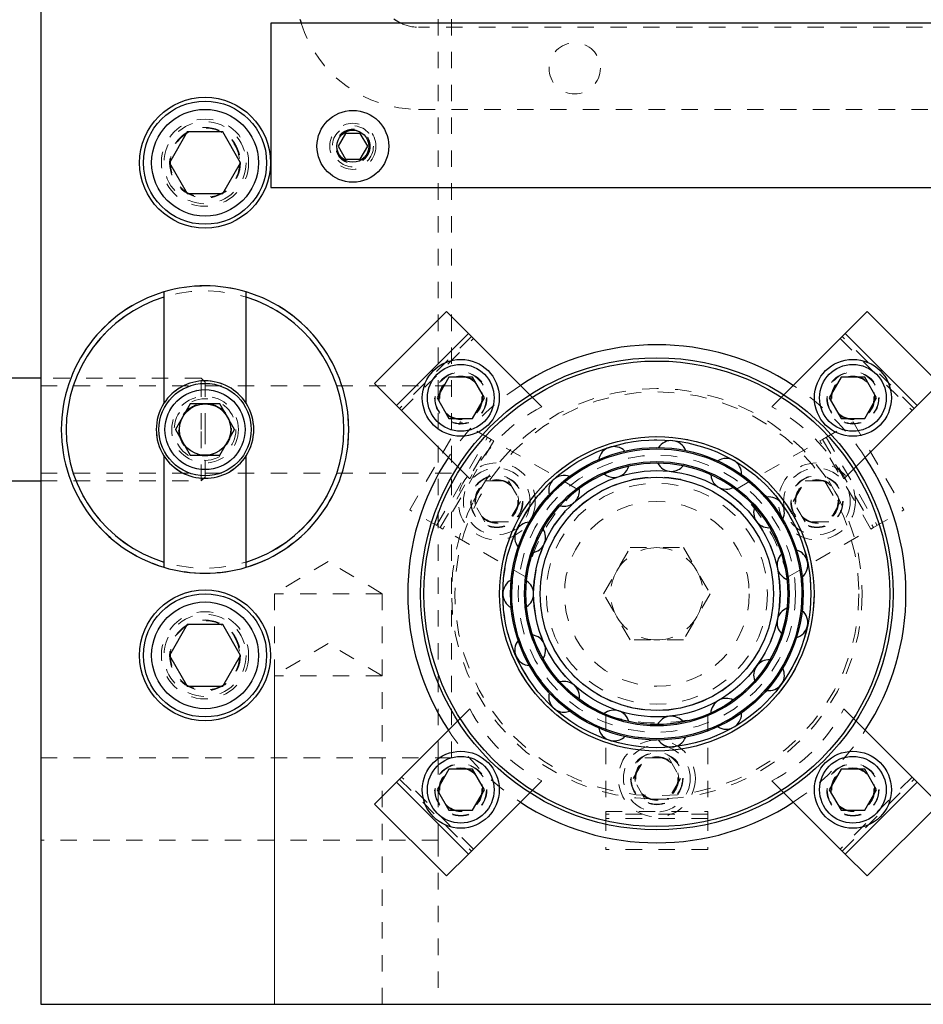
# Model space of a CAD drawing. Header units: inches. Extents: x 1802 to 2468, y -253 to -72.
# Tile 163 of 256: x 1992.81 to 1998.31, y -98.24 to -92.25. Entities that reach past the tile are written whole.
import ezdxf

# ---------------------------------------------------------------- set-up
doc = ezdxf.new("R2010")
doc.units = ezdxf.units.IN
doc.header["$LTSCALE"] = 0.5
doc.header["$MEASUREMENT"] = 0
doc.linetypes.add('HIDDEN', pattern=[0.225, 0.15, -0.075])
for name, color, linetype in [('DIE-M-S3', 8, 'Continuous'), ('DSS-M-S', 53, 'Continuous'), ('DST-M-S', 53, 'Continuous'), ('MFT-M-S', 8, 'Continuous'), ('SVD-M-S', 8, 'Continuous'), ('SVF-M-S', 8, 'Continuous')]:
    doc.layers.add(name, color=color, linetype=linetype)

msp = doc.modelspace()

# ---------------------------------------------------------------- linework, layer by layer
at = {"layer": 'DIE-M-S3', "linetype": 'Continuous', "lineweight": 25}
for p, q in [((1993.68748, -93.90458), (1993.68748, -93.93593)), ((1993.68748, -93.93593), (1993.68748, -94.58295)), ((1994.18748, -93.93593), (1994.18748, -93.90458)), ((1994.18748, -94.58295), (1994.18748, -93.93593)), ((1993.68748, -94.90326), (1993.68748, -95.55027)), ((1994.18748, -95.55027), (1994.18748, -94.90326)), ((1993.68748, -95.55027), (1993.68748, -95.58163)), ((1994.18748, -95.58163), (1994.18748, -95.55027))]:
    msp.add_line(p, q, dxfattribs=at)
at = {"layer": 'DIE-M-S3', "linetype": 'HIDDEN', "lineweight": 18}
msp.add_circle((1993.93748, -94.7431), 0.203, dxfattribs=at)
at = {"layer": 'DIE-M-S3', "linetype": 'Continuous', "lineweight": 25}
for radius, start, end in [(0.875, 73.39845, 106.60155), (0.875, 106.60155, 253.39845), (0.845, 107.208993, 252.791007), (0.875, 286.60155, 73.39845), (0.845, 287.208993, 72.791007), (0.2969, 32.64443, 147.35557), (0.2969, 147.35557, 212.64443), (0.2969, 327.35557, 32.64443), (0.2969, 212.64443, 327.35557), (0.875, 253.39845, 286.60155)]:
    msp.add_arc((1993.93748, -94.7431), radius, start, end, dxfattribs=at)
at = {"layer": 'DSS-M-S', "linetype": 'HIDDEN', "lineweight": 18}
for p, q in [((1995.35748, -90.2431), (1995.35748, -96.7431)), ((1995.43748, -96.7431), (1995.43748, -90.2431)), ((2004.50455, -92.2931), (1995.23748, -92.2931)), ((1995.23748, -92.7931), (1999.40762, -92.7931)), ((1995.55929, -94.17651), (1995.12089, -94.61491)), ((1995.13326, -94.62729), (1995.57167, -94.18888)), ((1997.8033, -94.18888), (1998.2417, -94.62729)), ((1998.25408, -94.61491), (1997.81567, -94.17651)), ((1995.43748, -94.47745), (1992.93748, -94.47745)), ((1995.98689, -94.6041), (1995.91414, -94.53135)), ((1997.46083, -94.53135), (1997.38808, -94.6041)), ((1995.47573, -94.96976), (1995.54848, -95.04251)), ((1997.82648, -95.04251), (1997.89924, -94.96976)), ((1992.93748, -95.00875), (1995.43748, -95.00875)), ((1994.68748, -95.54596), (1994.35938, -95.7431)), ((1995.01558, -95.7431), (1994.68748, -95.54596)), ((1995.01558, -95.7431), (1994.35938, -95.7431)), ((1994.35938, -95.7431), (1994.35938, -98.2431)), ((1995.01558, -98.2431), (1995.01558, -95.7431)), ((1995.91132, -96.17988), (1995.91668, -96.18004)), ((1995.54848, -96.4437), (1995.47573, -96.51645)), ((1997.89924, -96.51645), (1997.82648, -96.4437)), ((1995.43748, -96.7431), (1992.93748, -96.7431)), ((1995.35748, -96.7431), (1995.35748, -97.2431)), ((1995.12089, -96.87129), (1995.55929, -97.3097)), ((1995.57167, -97.29732), (1995.13326, -96.85892)), ((1995.91414, -96.95485), (1995.98689, -96.8821)), ((1997.38808, -96.8821), (1997.46083, -96.95485)), ((1998.2417, -96.85892), (1997.8033, -97.29732)), ((1997.81567, -97.3097), (1998.25408, -96.87129)), ((1995.35748, -97.2431), (1992.93748, -97.2431)), ((1995.35748, -97.2431), (1995.35748, -98.2431))]:
    msp.add_line(p, q, dxfattribs=at)
at = {"layer": 'DSS-M-S', "linetype": 'Continuous', "lineweight": 25}
for p, q in [((1992.93748, -90.8681), (1992.93748, -98.2431)), ((1994.51464, -92.2431), (1994.51786, -92.2544)), ((1994.51786, -92.2544), (1994.52203, -92.2681)), ((1995.09859, -92.25097), (1995.08748, -92.2431)), ((1995.12851, -92.2681), (1995.09859, -92.25097)), ((1995.40727, -94.02448), (1994.96886, -94.46288)), ((1995.54091, -94.15812), (1995.40727, -94.02448)), ((1997.9677, -94.02448), (1997.83406, -94.15812)), ((1998.40611, -94.46288), (1997.9677, -94.02448)), ((1995.54091, -94.15812), (1995.1025, -94.59653)), ((1995.91414, -94.53135), (1995.54091, -94.15812)), ((1997.83406, -94.15812), (1997.46083, -94.53135)), ((1998.27246, -94.59653), (1997.83406, -94.15812)), ((1995.42207, -94.42486), (1995.3499, -94.54986)), ((1995.56641, -94.42486), (1995.42207, -94.42486)), ((1995.63858, -94.54986), (1995.56641, -94.42486)), ((1997.80856, -94.42486), (1997.73639, -94.54986)), ((1997.9529, -94.42486), (1997.80856, -94.42486)), ((1998.02506, -94.54986), (1997.9529, -94.42486)), ((1994.96886, -94.46288), (1995.1025, -94.59653)), ((1998.27246, -94.59653), (1998.40611, -94.46288)), ((1995.3499, -94.54986), (1995.42207, -94.67486)), ((1995.56641, -94.67486), (1995.63858, -94.54986)), ((1997.73639, -94.54986), (1997.80856, -94.67486)), ((1997.9529, -94.67486), (1998.02506, -94.54986)), ((1995.1025, -94.59653), (1995.47573, -94.96976)), ((1997.89924, -94.96976), (1998.27246, -94.59653)), ((1995.42207, -94.67486), (1995.56641, -94.67486)), ((1997.80856, -94.67486), (1997.9529, -94.67486)), ((1995.47573, -96.51645), (1995.1025, -96.88968)), ((1998.27246, -96.88968), (1997.89924, -96.51645)), ((1995.42207, -96.81134), (1995.3499, -96.93634)), ((1995.56641, -96.81134), (1995.42207, -96.81134)), ((1995.63858, -96.93634), (1995.56641, -96.81134)), ((1997.80856, -96.81134), (1997.73639, -96.93634)), ((1997.9529, -96.81134), (1997.80856, -96.81134)), ((1998.02506, -96.93634), (1997.9529, -96.81134)), ((1995.1025, -96.88968), (1994.96886, -97.02332)), ((1995.1025, -96.88968), (1995.54091, -97.32808)), ((1997.83406, -97.32808), (1998.27246, -96.88968)), ((1998.40611, -97.02332), (1998.27246, -96.88968)), ((1995.3499, -96.93634), (1995.42207, -97.06134)), ((1995.54091, -97.32808), (1995.91414, -96.95485)), ((1995.56641, -97.06134), (1995.63858, -96.93634)), ((1997.46083, -96.95485), (1997.83406, -97.32808)), ((1997.73639, -96.93634), (1997.80856, -97.06134)), ((1997.9529, -97.06134), (1998.02506, -96.93634)), ((1994.96886, -97.02332), (1995.40727, -97.46172)), ((1995.42207, -97.06134), (1995.56641, -97.06134)), ((1997.80856, -97.06134), (1997.9529, -97.06134)), ((1997.9677, -97.46172), (1998.40611, -97.02332)), ((1995.40727, -97.46172), (1995.54091, -97.32808)), ((1997.83406, -97.32808), (1997.9677, -97.46172)), ((1992.93748, -98.2431), (2010.43748, -98.2431))]:
    msp.add_line(p, q, dxfattribs=at)
at = {"layer": 'DSS-M-S', "linetype": 'HIDDEN', "lineweight": 18}
for centre, radius in [((1996.18748, -92.5431), 0.15625), ((1993.93748, -93.1181), 0.2655), ((1993.93748, -93.1181), 0.21095), ((1994.83748, -93.0181), 0.1005), ((1995.49424, -94.54986), 0.1595), ((1995.49424, -94.54986), 0.15625), ((1995.49424, -94.54986), 0.13297), ((1995.49424, -94.54986), 0.1327), ((1995.49424, -94.54986), 0.13218), ((1995.49424, -94.54986), 0.1285), ((1997.88073, -94.54986), 0.1595), ((1997.88073, -94.54986), 0.15625), ((1997.88073, -94.54986), 0.13297), ((1997.88073, -94.54986), 0.1327), ((1997.88073, -94.54986), 0.13218), ((1997.88073, -94.54986), 0.1285), ((1996.68748, -95.7431), 1.25), ((1996.68748, -95.7431), 1.23), ((1993.93748, -94.7431), 0.15625), ((1996.68748, -95.7431), 0.9575), ((1996.68748, -95.7431), 0.88275), ((1996.68748, -95.7431), 0.80475), ((1993.93748, -96.1181), 0.2655), ((1993.93748, -96.1181), 0.21095), ((1995.49424, -96.93634), 0.1595), ((1995.49424, -96.93634), 0.15625), ((1995.49424, -96.93634), 0.13297), ((1995.49424, -96.93634), 0.1327), ((1995.49424, -96.93634), 0.13218), ((1995.49424, -96.93634), 0.1285), ((1997.88073, -96.93634), 0.1595), ((1997.88073, -96.93634), 0.15625), ((1997.88073, -96.93634), 0.13297), ((1997.88073, -96.93634), 0.1327), ((1997.88073, -96.93634), 0.13218), ((1997.88073, -96.93634), 0.1285)]:
    msp.add_circle(centre, radius, dxfattribs=at)
at = {"layer": 'DSS-M-S', "linetype": 'Continuous', "lineweight": 25}
for centre, radius in [((1993.93748, -93.1181), 0.3985), ((1996.68748, -95.7431), 1.4375), ((1995.49424, -94.54986), 0.23438), ((1997.88073, -94.54986), 0.23438), ((1996.68748, -95.7431), 1.4175), ((1995.49424, -94.54986), 0.20312), ((1997.88073, -94.54986), 0.20312), ((1996.68748, -95.7431), 0.9575), ((1996.68748, -95.7431), 0.9375), ((1996.68748, -95.7431), 0.89062), ((1996.68748, -95.7431), 0.88275), ((1996.68748, -95.7431), 0.80475), ((1996.68748, -95.7431), 0.79688), ((1993.93748, -96.1181), 0.3985), ((1995.49424, -96.93634), 0.23438), ((1997.88073, -96.93634), 0.23438), ((1995.49424, -96.93634), 0.20312), ((1997.88073, -96.93634), 0.20313)]:
    msp.add_circle(centre, radius, dxfattribs=at)
at = {"layer": 'DSS-M-S', "linetype": 'HIDDEN', "lineweight": 18}
for centre, radius, start, end in [((1995.23748, -92.0431), 0.75, 197.457603, 270), ((1995.23748, -92.0431), 0.25, 244.158067, 270), ((1996.68748, -95.7431), 1.5165, 123.204565, 146.795435), ((1996.68748, -95.7431), 1.5165, 33.204565, 56.795435), ((1996.46298, -95.5186), 1.031, 117.501613, 152.498387), ((1996.91199, -95.5186), 1.031, 27.501613, 62.498387), ((1996.46298, -95.96761), 1.031, 207.501613, 242.498387), ((1996.91199, -95.96761), 1.031, 297.501613, 332.498387), ((1996.68748, -95.7431), 1.5165, 213.204565, 236.795435), ((1996.68748, -95.7431), 1.5165, 303.204565, 326.795435)]:
    msp.add_arc(centre, radius, start, end, dxfattribs=at)
at = {"layer": 'DSS-M-S', "linetype": 'Continuous', "lineweight": 25}
for centre, radius, start, end in [((1996.68748, -95.7431), 1.5165, 56.795435, 123.204565), ((1996.42675, -94.94065), 0.09375, 45.544053, 170.694737), ((1996.77568, -94.90397), 0.09375, 21.558851, 146.690525), ((1996.68748, -95.7431), 1.5165, 146.795435, 180), ((1996.68748, -95.7431), 1.5165, 326.795435, 33.204565), ((1996.42675, -94.94065), 0.09375, 270, 344.933776), ((1996.77568, -94.90397), 0.09375, 206.817115, 270), ((1996.77568, -94.90397), 0.09375, 270, 320.942923), ((1997.10936, -95.01239), 0.09375, 357.570897, 122.687837), ((1996.1229, -95.11607), 0.09375, 69.526167, 194.700135), ((1996.42675, -94.94065), 0.09375, 230.805435, 270), ((1997.10936, -95.01239), 0.09375, 182.825525, 270), ((1997.10936, -95.01239), 0.09375, 270, 296.954217), ((1996.1229, -95.11607), 0.09375, 270, 8.926437), ((1997.37009, -95.24716), 0.09375, 333.580532, 98.687012), ((1996.1229, -95.11607), 0.09375, 255.376627, 270), ((1997.37009, -95.24716), 0.09375, 158.830977, 270), ((1995.91668, -95.39992), 0.09375, 93.706535, 218.706378), ((1995.91668, -95.39992), 0.09375, 278.793331, 32.920565), ((1997.5128, -95.56768), 0.09375, 134.833789, 248.877234), ((1997.5128, -95.56768), 0.09375, 309.588093, 74.688681), ((1995.84373, -95.7431), 0.09375, 117.685543, 242.713125), ((1995.84373, -95.7431), 0.09375, 302.799758, 56.915818), ((1996.68748, -95.7431), 1.5165, 180, 213.204565), ((1997.5128, -95.91853), 0.09375, 110.834278, 224.885317), ((1997.5128, -95.91853), 0.09375, 285.593922, 50.68904), ((1995.91668, -96.08629), 0.09375, 326.806471, 80.911854), ((1995.91668, -96.08629), 0.09375, 141.667962, 266.720387), ((1997.37009, -96.23905), 0.09375, 86.832764, 200.891783), ((1997.37009, -96.23905), 0.09375, 270, 26.696922), ((1996.1229, -96.37013), 0.09375, 350.813139, 104.908331), ((1996.1229, -96.37013), 0.09375, 165.653451, 270), ((1997.37009, -96.23905), 0.09375, 261.608784, 270), ((1997.10936, -96.47381), 0.09375, 62.829569, 176.896974), ((1996.1229, -96.37013), 0.09375, 270, 290.739792), ((1996.42675, -96.54556), 0.09375, 14.81943, 128.904905), ((1997.10936, -96.47381), 0.09375, 270, 2.708045), ((1996.77568, -96.58223), 0.09375, 38.825016, 152.901234), ((1996.42675, -96.54556), 0.09375, 189.641668, 270), ((1997.10936, -96.47381), 0.09375, 237.624916, 270), ((1996.42675, -96.54556), 0.09375, 270, 314.732632), ((1996.77568, -96.58223), 0.09375, 213.632271, 270), ((1996.77568, -96.58223), 0.09375, 270, 338.722177), ((1996.68748, -95.7431), 1.5165, 236.795435, 303.204565)]:
    msp.add_arc(centre, radius, start, end, dxfattribs=at)
at = {"layer": 'DST-M-S', "linetype": 'Continuous', "lineweight": 25}
for p, q in [((1992.93748, -78.2431), (1992.93748, -98.2431)), ((1992.93748, -98.2431), (2000.91748, -98.2431))]:
    msp.add_line(p, q, dxfattribs=at)
at = {"layer": 'DST-M-S', "linetype": 'HIDDEN', "lineweight": 18}
for p, q in [((1995.18322, -95.23257), (1995.49322, -94.69563)), ((1995.67941, -94.80313), (1995.49322, -94.69563)), ((1997.69556, -94.80313), (1997.88175, -94.69563)), ((1997.88175, -94.69563), (1998.19175, -95.23257)), ((1995.34689, -95.32707), (1995.65689, -94.79013)), ((1997.71807, -94.79013), (1998.02807, -95.32707)), ((1995.36941, -95.34007), (1995.67941, -94.80313)), ((1995.69457, -94.81188), (1995.38457, -95.34882)), ((1995.67941, -94.80313), (1995.69457, -94.81188)), ((1996.2031, -95.10549), (1995.69457, -94.81188)), ((1997.17186, -95.10549), (1997.6804, -94.81188)), ((1997.6804, -94.81188), (1997.69556, -94.80313)), ((1997.9904, -95.34882), (1997.6804, -94.81188)), ((1997.69556, -94.80313), (1998.00556, -95.34007)), ((1995.56887, -95.1806), (1995.64104, -95.0556)), ((1995.64104, -95.0556), (1995.78537, -95.0556)), ((1995.78537, -95.0556), (1995.85754, -95.1806)), ((1997.51742, -95.1806), (1997.58959, -95.0556)), ((1997.58959, -95.0556), (1997.73393, -95.0556)), ((1997.73393, -95.0556), (1997.8061, -95.1806)), ((1995.64104, -95.3056), (1995.56887, -95.1806)), ((1995.85754, -95.1806), (1995.78537, -95.3056)), ((1997.58959, -95.3056), (1997.51742, -95.1806)), ((1997.8061, -95.1806), (1997.73393, -95.3056)), ((1995.36941, -95.34007), (1995.18322, -95.23257)), ((1998.00556, -95.34007), (1998.19175, -95.23257)), ((1995.78537, -95.3056), (1995.64104, -95.3056)), ((1997.73393, -95.3056), (1997.58959, -95.3056)), ((1995.38457, -95.34882), (1995.36941, -95.34007)), ((1995.8931, -95.64242), (1995.38457, -95.34882)), ((1997.48186, -95.64242), (1997.9904, -95.34882)), ((1998.00556, -95.34007), (1997.9904, -95.34882)), ((1996.36272, -95.7431), (1996.5251, -95.46185)), ((1996.5251, -95.46185), (1996.84986, -95.46185)), ((1996.84986, -95.46185), (1997.01224, -95.7431)), ((1996.5251, -96.02435), (1996.36272, -95.7431)), ((1997.01224, -95.7431), (1996.84986, -96.02435)), ((1994.68748, -96.04596), (1994.35938, -96.2431)), ((1995.01558, -96.2431), (1994.68748, -96.04596)), ((1996.84986, -96.02435), (1996.5251, -96.02435)), ((1995.01558, -96.2431), (1994.35938, -96.2431)), ((1994.35938, -96.2431), (1994.35938, -98.2431)), ((1995.01558, -98.2431), (1995.01558, -96.2431)), ((1996.37748, -96.48139), (1996.37748, -97.0686)), ((1996.99748, -96.48139), (1996.99748, -97.0686)), ((1996.54315, -96.8681), (1996.61531, -96.7431)), ((1996.61531, -96.7431), (1996.75965, -96.7431)), ((1996.75965, -96.7431), (1996.83182, -96.8681)), ((1996.61531, -96.9931), (1996.54315, -96.8681)), ((1996.83182, -96.8681), (1996.75965, -96.9931)), ((1996.75965, -96.9931), (1996.61531, -96.9931)), ((1996.37748, -97.0686), (1996.99748, -97.0686)), ((1996.37748, -97.0861), (1996.37748, -97.0686)), ((1996.99748, -97.0686), (1996.99748, -97.0861)), ((1996.37748, -97.0861), (1996.37748, -97.3011)), ((1996.99748, -97.0861), (1996.37748, -97.0861)), ((1996.99748, -97.1121), (1996.37748, -97.1121)), ((1996.99748, -97.0861), (1996.99748, -97.3011)), ((1996.99748, -97.3011), (1996.37748, -97.3011))]:
    msp.add_line(p, q, dxfattribs=at)
at = {"layer": 'DST-M-S', "linetype": 'Continuous', "lineweight": 25}
for centre, radius in [((1993.93748, -94.7431), 0.15625), ((1996.68748, -95.7431), 0.75), ((1996.68748, -95.7431), 0.71063)]:
    msp.add_circle(centre, radius, dxfattribs=at)
at = {"layer": 'DST-M-S', "linetype": 'HIDDEN', "lineweight": 18}
for centre, radius in [((1996.68748, -95.7431), 0.9375), ((1996.68748, -95.7431), 0.84375), ((1995.7132, -95.1806), 0.23438), ((1995.7132, -95.1806), 0.20313), ((1997.66176, -95.1806), 0.23438), ((1997.66176, -95.1806), 0.20313), ((1995.7132, -95.1806), 0.1595), ((1995.7132, -95.1806), 0.15625), ((1996.68748, -95.7431), 0.7494), ((1996.68748, -95.7431), 0.71165), ((1997.66176, -95.1806), 0.1595), ((1997.66176, -95.1806), 0.15625), ((1995.7132, -95.1806), 0.13297), ((1995.7132, -95.1806), 0.1327), ((1995.7132, -95.1806), 0.13218), ((1995.7132, -95.1806), 0.1285), ((1996.68748, -95.7431), 0.67288), ((1997.66176, -95.1806), 0.13297), ((1997.66176, -95.1806), 0.1327), ((1997.66176, -95.1806), 0.13218), ((1997.66176, -95.1806), 0.1285), ((1996.68748, -95.7431), 0.5625), ((1996.68748, -96.8681), 0.23438), ((1996.68748, -96.8681), 0.20313), ((1996.68748, -96.8681), 0.1595), ((1996.68748, -96.8681), 0.15625), ((1996.68748, -96.8681), 0.13297), ((1996.68748, -96.8681), 0.1327), ((1996.68748, -96.8681), 0.13218), ((1996.68748, -96.8681), 0.1285)]:
    msp.add_circle(centre, radius, dxfattribs=at)
for centre, radius, start, end in [((1996.89966, -95.8656), 1.031, 132.501613, 167.498387), ((1996.47531, -95.8656), 1.031, 12.501613, 47.498387), ((1996.68748, -95.7431), 0.28125, 90, 150), ((1996.68748, -95.7431), 0.28125, 30, 90), ((1996.68748, -95.7431), 0.28125, 150, 210), ((1996.68748, -95.7431), 0.28125, 330, 30), ((1996.68748, -95.7431), 0.28125, 210, 270), ((1996.68748, -95.7431), 0.28125, 270, 330), ((1996.68748, -95.4981), 1.031, 252.501613, 287.498387)]:
    msp.add_arc(centre, radius, start, end, dxfattribs=at)
at = {"layer": 'MFT-M-S', "linetype": 'HIDDEN', "lineweight": 18}
for radius in [0.875, 0.845, 0.2969, 0.203]:
    msp.add_circle((1993.93748, -94.7431), radius, dxfattribs=at)
at = {"layer": 'SVD-M-S', "linetype": 'Continuous', "lineweight": 25}
for p, q in [((2007.58748, -92.2681), (1994.33748, -92.2681)), ((1994.33748, -92.2681), (1994.33748, -93.2681)), ((1993.82923, -92.9306), (1993.72098, -93.1181)), ((1994.04574, -92.9306), (1993.82923, -92.9306)), ((1994.15399, -93.1181), (1994.04574, -92.9306)), ((1994.79245, -92.9401), (1994.74742, -93.0181)), ((1994.88252, -92.9401), (1994.79245, -92.9401)), ((1994.92755, -93.0181), (1994.88252, -92.9401)), ((1994.74742, -93.0181), (1994.79245, -93.0961)), ((1994.88252, -93.0961), (1994.92755, -93.0181)), ((1993.72098, -93.1181), (1993.82923, -93.3056)), ((1994.04574, -93.3056), (1994.15399, -93.1181)), ((1994.79245, -93.0961), (1994.88252, -93.0961)), ((1994.33748, -93.2681), (2007.58748, -93.2681)), ((1993.82923, -93.3056), (1994.04574, -93.3056)), ((1992.93748, -94.4306), (1992.19641, -94.4306)), ((1993.84742, -94.5871), (1993.75735, -94.7431)), ((1994.02755, -94.5871), (1993.84742, -94.5871)), ((1994.11762, -94.7431), (1994.02755, -94.5871)), ((1993.75735, -94.7431), (1993.84742, -94.8991)), ((1994.02755, -94.8991), (1994.11762, -94.7431)), ((1993.84742, -94.8991), (1994.02755, -94.8991)), ((1992.19641, -95.0556), (1992.93748, -95.0556)), ((1993.82923, -95.9306), (1993.72098, -96.1181)), ((1994.04574, -95.9306), (1993.82923, -95.9306)), ((1994.15399, -96.1181), (1994.04574, -95.9306)), ((1993.72098, -96.1181), (1993.82923, -96.3056)), ((1994.04574, -96.3056), (1994.15399, -96.1181)), ((1993.82923, -96.3056), (1994.04574, -96.3056))]:
    msp.add_line(p, q, dxfattribs=at)
at = {"layer": 'SVD-M-S', "linetype": 'HIDDEN', "lineweight": 18}
for p, q in [((1993.91403, -94.4306), (1992.93748, -94.4306)), ((1993.91403, -94.7431), (1993.91403, -94.4306)), ((1993.93748, -94.45405), (1993.91403, -94.4306)), ((1993.93748, -94.7431), (1993.93748, -94.45405)), ((1993.91403, -95.0556), (1993.91403, -94.7431)), ((1993.93748, -95.03215), (1993.93748, -94.7431)), ((1993.91403, -95.0556), (1993.93748, -95.03215)), ((1992.93748, -95.0556), (1993.91403, -95.0556))]:
    msp.add_line(p, q, dxfattribs=at)
at = {"layer": 'SVD-M-S', "linetype": 'Continuous', "lineweight": 25}
for centre, radius in [((1993.93748, -93.1181), 0.375), ((1993.93748, -93.1181), 0.325), ((1994.83748, -93.0181), 0.2185), ((1994.83748, -93.0181), 0.0975), ((1993.93748, -94.7431), 0.28125), ((1993.93748, -94.7431), 0.24375), ((1993.93748, -96.1181), 0.375), ((1993.93748, -96.1181), 0.325)]:
    msp.add_circle(centre, radius, dxfattribs=at)
at = {"layer": 'SVD-M-S', "linetype": 'HIDDEN', "lineweight": 18}
for centre, radius in [((1993.93748, -93.1181), 0.25), ((1994.83748, -93.0181), 0.1405), ((1993.93748, -93.1181), 0.21542), ((1993.93748, -93.1181), 0.21515), ((1993.93748, -93.1181), 0.21463), ((1994.83748, -93.0181), 0.125), ((1994.83748, -93.0181), 0.10497), ((1994.83748, -93.0181), 0.1047), ((1994.83748, -93.0181), 0.10418), ((1993.93748, -94.7431), 0.1875), ((1993.93748, -94.7431), 0.16072), ((1993.93748, -94.7431), 0.16045), ((1993.93748, -94.7431), 0.15993), ((1993.93748, -96.1181), 0.25), ((1993.93748, -96.1181), 0.21542), ((1993.93748, -96.1181), 0.21515), ((1993.93748, -96.1181), 0.21463)]:
    msp.add_circle(centre, radius, dxfattribs=at)
at = {"layer": 'SVF-M-S', "linetype": 'HIDDEN', "lineweight": 18}
for p, q in [((1993.75735, -94.7431), (1993.84742, -94.5871)), ((1993.84742, -94.5871), (1994.02755, -94.5871)), ((1994.02755, -94.5871), (1994.11762, -94.7431)), ((1993.84742, -94.8991), (1993.75735, -94.7431)), ((1994.11762, -94.7431), (1994.02755, -94.8991)), ((1994.02755, -94.8991), (1993.84742, -94.8991))]:
    msp.add_line(p, q, dxfattribs=at)
for radius in [0.28125, 0.24375, 0.1875, 0.16072, 0.16045, 0.15993]:
    msp.add_circle((1993.93748, -94.7431), radius, dxfattribs=at)

doc.saveas('drawing.dxf')
